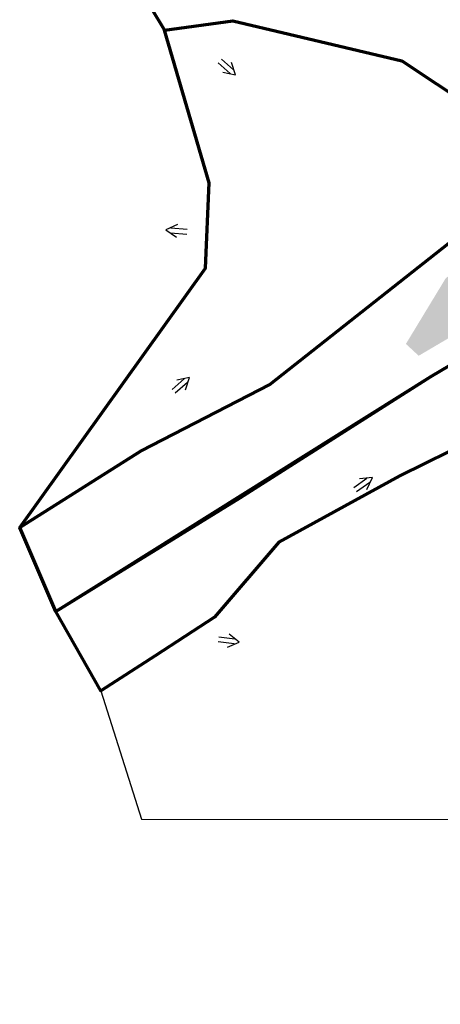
# Model space of a CAD drawing. Extents: x 1160024 to 2574774, y 200346 to 1150377.
# Tile 79 of 118: x 2481972 to 2482232, y 367005 to 367612. Entities that reach past the tile are written whole.
import ezdxf

# ---------------------------------------------------------------- set-up
doc = ezdxf.new("R2010")
doc.units = 0
doc.header["$MEASUREMENT"] = 0
for name, color, linetype, lineweight in [('Exist Plan Preparation Drainage Arrows Symbol CELL', 5, 'Continuous', 30), ('Exist Plan Preparation Watershed Blue', 5, 'Continuous', 30), ('Prop Plan Preparation Watershed Pre Construction', 131, 'Continuous', 30)]:
    doc.layers.add(name, color=color, linetype=linetype, lineweight=lineweight)
doc.layers.add('Scratch_Level_6', color=30, linetype='Continuous', lineweight=0, plot=False)

# ---------------------------------------------------------------- blocks, each defined once
blk = doc.blocks.new('EXIST PLAN PREPARATION DRAINAGE ARROWS SYMBOL_114')
at = {"layer": 'Exist Plan Preparation Drainage Arrows Symbol CELL'}
for p, q in [((-3.87, 1.5), (6.13, 1.5)), ((-3.87, -1.5), (6.13, -1.5))]:
    blk.add_line(p, q, dxfattribs=at)
at = {"layer": 'Exist Plan Preparation Drainage Arrows Symbol CELL', "flags": 128}
blk.add_lwpolyline([(0, 3.97), (-6.87, 0), (0, -3.97)], dxfattribs=at)
blk = doc.blocks.new('EXIST PLAN PREPARATION DRAINAGE ARROWS SYMBOL_116')
at = {"layer": 'Exist Plan Preparation Drainage Arrows Symbol CELL'}
for p, q in [((-3.87, 1.5), (6.13, 1.5)), ((-3.87, -1.5), (6.13, -1.5))]:
    blk.add_line(p, q, dxfattribs=at)
at = {"layer": 'Exist Plan Preparation Drainage Arrows Symbol CELL', "flags": 128}
blk.add_lwpolyline([(0, 3.97), (-6.87, 0), (0, -3.97)], dxfattribs=at)
blk = doc.blocks.new('EXIST PLAN PREPARATION DRAINAGE ARROWS SYMBOL_117')
at = {"layer": 'Exist Plan Preparation Drainage Arrows Symbol CELL'}
for p, q in [((-3.87, 1.5), (6.13, 1.5)), ((-3.87, -1.5), (6.13, -1.5))]:
    blk.add_line(p, q, dxfattribs=at)
at = {"layer": 'Exist Plan Preparation Drainage Arrows Symbol CELL', "flags": 128}
blk.add_lwpolyline([(0, 3.97), (-6.87, 0), (0, -3.97)], dxfattribs=at)
blk = doc.blocks.new('EXIST PLAN PREPARATION DRAINAGE ARROWS SYMBOL_118')
at = {"layer": 'Exist Plan Preparation Drainage Arrows Symbol CELL'}
for p, q in [((-3.87, 1.5), (6.13, 1.5)), ((-3.87, -1.5), (6.13, -1.5))]:
    blk.add_line(p, q, dxfattribs=at)
at = {"layer": 'Exist Plan Preparation Drainage Arrows Symbol CELL', "flags": 128}
blk.add_lwpolyline([(0, 3.97), (-6.87, 0), (0, -3.97)], dxfattribs=at)
blk = doc.blocks.new('EXIST PLAN PREPARATION DRAINAGE ARROWS SYMBOL_210')
at = {"layer": 'Exist Plan Preparation Drainage Arrows Symbol CELL'}
for p, q in [((-3.87, 1.5), (6.13, 1.5)), ((-3.87, -1.5), (6.13, -1.5))]:
    blk.add_line(p, q, dxfattribs=at)
at = {"layer": 'Exist Plan Preparation Drainage Arrows Symbol CELL', "flags": 128}
blk.add_lwpolyline([(0, 3.97), (-6.87, 0), (0, -3.97)], dxfattribs=at)

msp = doc.modelspace()

# ---------------------------------------------------------------- hatches: boundary and pattern name
at = {"layer": 'Scratch_Level_6'}
msp.add_hatch(color=256, dxfattribs=at).paths.add_polyline_path([(2482218.56, 367404.87), (2482210.67, 367412.18), (2482235.17, 367452.61), (2482265.3, 367477.29), (2482293.32, 367488.89), (2482332.41, 367505.07), (2482371.5, 367521.25), (2482389.32, 367503.44), (2482382.87, 367478.85), (2482366.25, 367466.74), (2482318.93, 367454.99), (2482272.75, 367436.76)])

# ---------------------------------------------------------------- linework, layer by layer
at = {"layer": 'Exist Plan Preparation Watershed Blue', "color": 5, "linetype": 'Continuous', "lineweight": 70, "flags": 128}
for points in [[(2482359.4, 367527.45), (2482367.35, 367534.57), (2482377.58, 367543.73), (2482357.29, 367574.88), (2482253.43, 367735.44), (2482209.01, 367809.02), (2482169.57, 367798.3), (2482141.98, 367790.8), (2482108.18, 367800.46), (2482052.44, 367773.24), (2481985.92, 367731.85), (2482061.72, 367605.75), (2482103.92, 367611.55), (2482208.11, 367586.78), (2482316.24, 367515.04), (2482356.94, 367512.82), (2482359.4, 367527.45)], [(2482310.67, 367513.04), (2482282, 367501.31), (2482237, 367474.14), (2482126.7, 367387.13), (2482047.48, 367346.23), (2481972.46, 367298.8), (2482087.01, 367458.96), (2482089.4, 367511.67), (2482061.72, 367605.75), (2482103.92, 367611.55), (2482208.11, 367586.78), (2482316.24, 367515.04), (2482310.67, 367513.04)], [(2481994.75, 367246.98), (2481972.46, 367298.8), (2482047.48, 367346.23), (2482126.7, 367387.13), (2482237, 367474.14), (2482282, 367501.31), (2482340.61, 367474.58), (2482348.26, 367446.69), (2482343.23, 367445.52), (2482329.13, 367441.15), (2482316.66, 367436.84), (2482296.03, 367428.81), (2482279.62, 367421.57), (2482255.64, 367409.58), (2482225.87, 367391.8), (2481994.75, 367246.98)]]:
    msp.add_lwpolyline(points, close=True, dxfattribs=at)
msp.add_lwpolyline([(2482252.7, 367353.49), (2482206.98, 367330.82), (2482132.31, 367289.76), (2482092.52, 367243.48), (2482055.95, 367219.74), (2482022.51, 367198.02), (2481994.75, 367246.98), (2481994.75, 367246.98), (2482108.54, 367317.11), (2482225.87, 367391.8), (2482255.64, 367409.58)], dxfattribs=at)
at = {"layer": 'Prop Plan Preparation Watershed Pre Construction', "color": 200, "flags": 128}
msp.add_lwpolyline([(2481985.92, 367731.85), (2482061.72, 367605.75), (2482089.4, 367511.67), (2482087.01, 367458.96), (2481972.46, 367298.8), (2481994.75, 367246.98), (2482022.51, 367198.02), (2482047.56, 367118.94), (2482324.58, 367118.65), (2482518.12, 367004.65), (2482560.16, 367011.64), (2482619.59, 367049.16), (2482632.35, 367124.25), (2482632.35, 367124.25), (2482669.05, 367187.08), (2482711.67, 367260.05), (2482758.55, 367340.31), (2482701.62, 367547.39), (2482608.24, 367583.34), (2482562.65, 367586.13), (2482529.97, 367565.77), (2482495.2, 367577), (2482472.78, 367561.07), (2482335.28, 367780.51)], dxfattribs=at)

# ---------------------------------------------------------------- block references
at = {"layer": 'Exist Plan Preparation Drainage Arrows Symbol CELL'}
for name, p, rotation in [('EXIST PLAN PREPARATION DRAINAGE ARROWS SYMBOL_114', (2482100.42, 367582.78), 138.3509802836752), ('EXIST PLAN PREPARATION DRAINAGE ARROWS SYMBOL_210', (2482069.47, 367481.95), 355.5176801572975), ('EXIST PLAN PREPARATION DRAINAGE ARROWS SYMBOL_116', (2482072.07, 367386.91), 221.0441383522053), ('EXIST PLAN PREPARATION DRAINAGE ARROWS SYMBOL_118', (2482184.36, 367325.69), 215.1681851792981), ('EXIST PLAN PREPARATION DRAINAGE ARROWS SYMBOL_117', (2482101.09, 367229.05), 173.0022961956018)]:
    msp.add_blockref(name, p, dxfattribs=dict(at, rotation=rotation))

doc.saveas('drawing.dxf')
